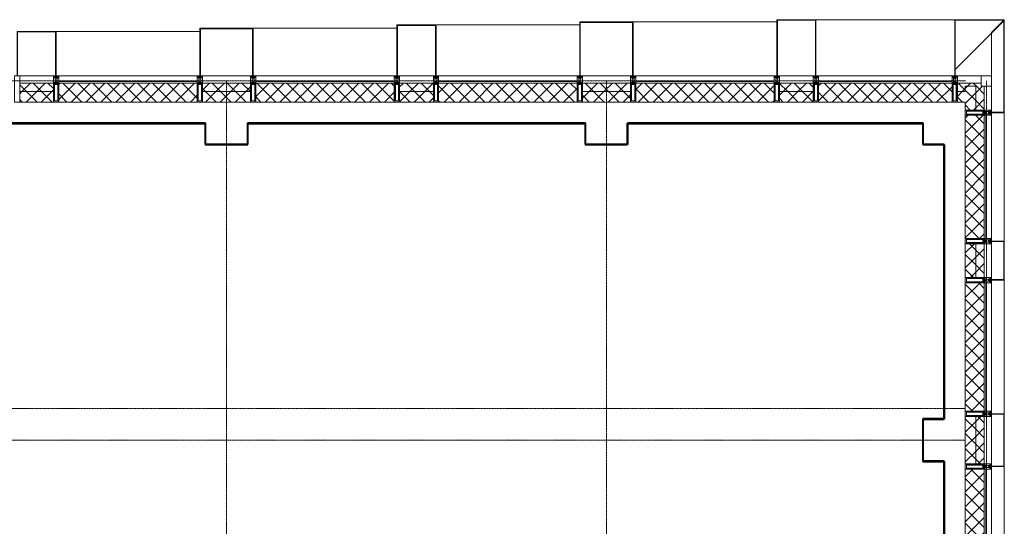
# Model space of a CAD drawing. Header units: millimetres. Extents: x 111868 to 195754, y 7718 to 241935.
# Tile 24 of 31: x 127590 to 136920, y 28885 to 33680. Entities that reach past the tile are written whole.
import ezdxf

# ---------------------------------------------------------------- set-up
doc = ezdxf.new("R2010")
doc.units = ezdxf.units.MM
doc.linetypes.add('ADSK_Линия сетки', pattern=[25, 20, -2.5, 0, -2.5])
doc.linetypes.add('Линия сетки', pattern=[25, 20, -2.5, 0, -2.5])
for name, color, linetype, lineweight in [('Импосты витража', 7, 'Continuous', 18), ('Колонны', 7, 'Continuous', 18), ('Оси', 7, 'Continuous', 9), ('Перекрытия', 7, 'Continuous', 18), ('Стены разрез', 7, 'Continuous', 40), ('Стены штриховка', 7, 'Continuous', 40), ('Элементы узлов', 7, 'Continuous', 18)]:
    doc.layers.add(name, color=color, linetype=linetype, lineweight=lineweight)
pattern_1 = [(45, (0, 0), (-70.71068, 70.71068), []), (135, (0, 0), (-70.71068, -70.71068), [])]

# ---------------------------------------------------------------- blocks, each defined once
blk = doc.blocks.new('135_SLK_K4_AR_rvt-1-МКСС_К4_L27_91_200__ТехЭтаж')
at = {"layer": 'Перекрытия', "color": 254, "true_color": 0xcccccc}
for p, q in [((129350, 32700), (126150, 32700)), ((129350, 32500), (129350, 32700)), ((132950, 32700), (129750, 32700)), ((129750, 32700), (129750, 32500)), ((132950, 32500), (132950, 32700)), ((136150, 32700), (133350, 32700)), ((133350, 32700), (133350, 32500)), ((136150, 32500), (136150, 32700)), ((129750, 32500), (129350, 32500)), ((133350, 32500), (132950, 32500)), ((136350, 32500), (136150, 32500)), ((136350, 29900), (136350, 32500)), ((136150, 29500), (136150, 29900)), ((136150, 29900), (136350, 29900)), ((136350, 29500), (136150, 29500)), ((136350, 28000), (136350, 29500))]:
    blk.add_line(p, q, dxfattribs=at)
at = {"layer": 'Стены разрез', "color": 254, "true_color": 0xcccccc}
for p, q in [((129349, 32700), (126150, 32700)), ((126151, 32699), (129349, 32699)), ((129350, 32700), (129349, 32700)), ((129349, 32699), (129349, 32500)), ((129350, 32500), (129350, 32700)), ((132949, 32700), (129750, 32700)), ((129750, 32700), (129750, 32699)), ((129750, 32699), (129750, 32500)), ((129751, 32699), (132949, 32699)), ((129751, 32499), (129751, 32699)), ((132950, 32700), (132949, 32700)), ((132949, 32699), (132949, 32500)), ((132950, 32500), (132950, 32700)), ((136150, 32700), (133350, 32700)), ((133350, 32700), (133350, 32699)), ((133350, 32699), (133350, 32500)), ((133351, 32699), (136149, 32699)), ((133351, 32499), (133351, 32699)), ((136149, 32699), (136149, 32500)), ((136150, 32699), (136150, 32700)), ((136150, 32500), (136150, 32699)), ((129349, 32500), (129349, 32499)), ((129349, 32499), (129750, 32499)), ((129750, 32500), (129350, 32500)), ((129750, 32499), (129751, 32499)), ((132949, 32500), (132949, 32499)), ((132949, 32499), (133350, 32499)), ((133350, 32500), (132950, 32500)), ((133350, 32499), (133351, 32499)), ((136149, 32500), (136149, 32499)), ((136149, 32499), (136349, 32499)), ((136349, 32500), (136150, 32500)), ((136350, 32500), (136349, 32500)), ((136349, 32499), (136349, 29901)), ((136350, 29901), (136350, 32500)), ((136150, 29901), (136149, 29901)), ((136149, 29901), (136149, 29500)), ((136349, 29901), (136150, 29901)), ((136150, 29500), (136150, 29900)), ((136150, 29900), (136350, 29900)), ((136350, 29900), (136350, 29901)), ((136149, 29500), (136149, 29499)), ((136149, 29499), (136349, 29499)), ((136349, 29500), (136150, 29500)), ((136350, 29500), (136349, 29500)), ((136349, 29499), (136349, 28001)), ((136350, 28001), (136350, 29500))]:
    blk.add_line(p, q, dxfattribs=at)
blk = doc.blocks.new('Rectangular Mullion - R_StandardFrame_50Wx250H-5816797-МКСС_К4_L27_91_200__ТехЭтаж')
at = {"layer": 'Импосты витража', "color": 254, "lineweight": 5, "true_color": 0xcccccc}
blk.add_line((136800, 32825), (136800, 33050), dxfattribs=at)
blk = doc.blocks.new('Rectangular Mullion - R_StandardFrame_50Wx250H-4879929-МКСС_К4_L27_91_200__ТехЭтаж')
at = {"layer": 'Импосты витража', "color": 254, "lineweight": 5, "true_color": 0xcccccc}
blk.add_line((136800, 18575), (136800, 19025), dxfattribs=at)
blk = doc.blocks.new('Rectangular Mullion - 50Wx250H-2623690-МКСС_К4_L27_91_200__ТехЭтаж')
at = {"layer": 'Элементы узлов', "color": 254, "lineweight": 5, "true_color": 0xcccccc}
for p, q in [((-25, 65.2), (-25, 250)), ((-25, 250), (0, 250)), ((-23, 237.3), (0, 237.3)), ((-23, 237.3), (-23, 73.6)), ((-14.9, 84), (-14.9, 237.3)), ((25, 250), (0, 250)), ((23, 237.3), (0, 237.3)), ((14.9, 84), (14.9, 237.3)), ((23, 237.3), (23, 73.6)), ((25, 65.2), (25, 250)), ((-14, 65.2), (-25, 65.2)), ((-23.8, 14.6), (-25, 14.2)), ((-25, 0), (-25, 14.2)), ((-22.3, 17), (-23.8, 17)), ((-23.8, 17), (-23.8, 14.6)), ((-22.5, 10.6), (-23.8, 14.6)), ((-22.5, 10.6), (-23.7, 9.9)), ((-23.7, 1.3), (-23.7, 9.9)), ((-23.7, 1.3), (-11.8, 1.3)), ((-23.2, 10.2), (-22.5, 8)), ((0, 84), (-23, 84)), ((-0.5, 73.6), (-23, 73.6)), ((-22.5, 8), (-22.5, 4.5)), ((-21.3, 4.5), (-22.5, 4.5)), ((-22.3, 17), (-22.3, 16)), ((-22.3, 16), (-21.3, 16)), ((-19, 17.6), (-21.3, 16)), ((-21.3, 4.5), (-21.3, 6.5)), ((-21.3, 6.5), (-14.2, 6.5)), ((-18.4, 16.6), (-19, 17.6)), ((-7.4, 16.6), (-18.4, 16.6)), ((-14.2, 6.5), (-14.2, 4.5)), ((-13.2, 4.5), (-14.2, 4.5)), ((-14, 71.3), (-14, 65.2)), ((-10, 71.3), (-14, 71.3)), ((-13.2, 4.5), (-12.2, 7.2)), ((-12.7, 7.6), (-11.3, 11.4)), ((-12.7, 7.6), (-11.8, 6.9)), ((-12.2, 9), (-12.2, 14.8)), ((-12.2, 14.8), (0, 14.8)), ((-11.8, 1.3), (-11.8, 6.9)), ((-10.5, 11.2), (-11.3, 11.4)), ((-10.5, 1.5), (-10.5, 11.2)), ((-4.8, 1.5), (-10.5, 1.5)), ((-10, 53), (-10, 71.3)), ((-8.7, 53), (-10, 53)), ((-10, 53), (-10, 17)), ((-10, 17), (-7.5, 17)), ((-8.7, 53), (-7, 54.7)), ((-8.5, 23), (-1.5, 30)), ((-8.5, 18.5), (-8.5, 23)), ((-7.5, 18.5), (-8.5, 18.5)), ((-7.5, 17), (-7.5, 18.5)), ((-7.4, 18), (-7.4, 16.6)), ((-2.6, 18), (-7.4, 18)), ((-7, 65.2), (-5.9, 67.3)), ((-7, 65.2), (-7, 54.7)), ((-4.1, 67.3), (-5.9, 67.3)), ((0, 8), (-4.8, 8)), ((-4.8, 1.5), (-4.8, 8)), ((-4.1, 67.3), (-2.9, 65.1)), ((-2.9, 65.1), (-2.9, 54.6)), ((-1.3, 53), (-2.9, 54.6)), ((-2.6, 18), (-2.6, 16.8)), ((-2.6, 16.8), (0, 16.8)), ((-1.5, 30), (0, 30)), ((0, 53), (-1.3, 53)), ((0, 84), (23, 84)), ((0, 53), (1.3, 53)), ((1.5, 30), (0, 30)), ((2.6, 16.8), (0, 16.8)), ((0, 14.8), (0, 16.8)), ((0, 14.8), (0, 16.8)), ((12.2, 14.8), (0, 14.8)), ((0, 0), (0, 8)), ((0, 8), (4.8, 8)), ((0, 0), (0, 8)), ((0.5, 73.6), (23, 73.6)), ((1.3, 53), (2.9, 54.6)), ((8.5, 23), (1.5, 30)), ((2.6, 18), (2.6, 16.8)), ((2.6, 18), (7.4, 18)), ((4.1, 67.3), (2.9, 65.1)), ((2.9, 65.1), (2.9, 54.6)), ((4.1, 67.3), (5.9, 67.3)), ((4.8, 1.5), (4.8, 8)), ((4.8, 1.5), (10.5, 1.5)), ((7, 65.2), (5.9, 67.3)), ((7, 65.2), (7, 54.7)), ((8.7, 53), (7, 54.7)), ((7.4, 18), (7.4, 16.6)), ((7.4, 16.6), (18.4, 16.6)), ((7.5, 18.5), (8.5, 18.5)), ((7.5, 17), (7.5, 18.5)), ((10, 17), (7.5, 17)), ((8.5, 18.5), (8.5, 23)), ((8.7, 53), (10, 53)), ((10, 71.3), (14, 71.3)), ((10, 53), (10, 71.3)), ((10, 53), (10, 17)), ((10.5, 11.2), (11.3, 11.4)), ((10.5, 1.5), (10.5, 11.2)), ((12.7, 7.6), (11.3, 11.4)), ((12.7, 7.6), (11.8, 6.9)), ((11.8, 1.3), (11.8, 6.9)), ((23.7, 1.3), (11.8, 1.3)), ((12.2, 9), (12.2, 14.8)), ((13.2, 4.5), (12.2, 7.2)), ((13.2, 4.5), (14.2, 4.5)), ((14, 71.3), (14, 65.2)), ((14, 65.2), (25, 65.2)), ((21.3, 6.5), (14.2, 6.5)), ((14.2, 6.5), (14.2, 4.5)), ((18.4, 16.6), (19, 17.6)), ((19, 17.6), (21.3, 16)), ((22.3, 16), (21.3, 16)), ((21.3, 4.5), (21.3, 6.5)), ((21.3, 4.5), (22.5, 4.5)), ((22.3, 17), (22.3, 16)), ((22.3, 17), (23.8, 17)), ((22.5, 10.6), (23.8, 14.6)), ((22.5, 10.6), (23.7, 9.9)), ((23.2, 10.2), (22.5, 8)), ((22.5, 8), (22.5, 4.5)), ((23.7, 1.3), (23.7, 9.9)), ((23.8, 17), (23.8, 14.6)), ((23.8, 14.6), (25, 14.2)), ((25, 0), (25, 14.2)), ((-25, 0), (0, 0)), ((25, 0), (0, 0))]:
    blk.add_line(p, q, dxfattribs=at)
for centre, start, end in [((-0.5, 73.1), 360, 90), ((0.5, 73.1), 90, 180)]:
    blk.add_arc(centre, 0.5, start, end, dxfattribs=at)
blk = doc.blocks.new('Rectangular Mullion - R_StandardFrame_50Wx250H-V6-МКСС_К4_L27_91_200__ТехЭтаж')
at = {"layer": 'Импосты витража', "color": 254, "lineweight": 5, "true_color": 0xcccccc}
for p, q in [((-25, 0), (-25, 250)), ((-25, 250), (25, 250)), ((25, 250), (25, 0)), ((0, 0), (-25, 0)), ((25, 0), (5, 0))]:
    blk.add_line(p, q, dxfattribs=at)
blk = doc.blocks.new('Rectangular Mullion - R_StandardFrame_50Wx250H-5991421-МКСС_К4_L27_91_200__ТехЭтаж')
at = {"layer": 'Импосты витража', "color": 254, "lineweight": 5, "true_color": 0xcccccc}
for p, q in [((-25, 0), (-25, 250)), ((-25, 250), (25, 250)), ((25, 250), (25, 0)), ((-5, 0), (-25, 0)), ((25, 0), (0, 0))]:
    blk.add_line(p, q, dxfattribs=at)
blk = doc.blocks.new('Rectangular Mullion - R_StandardFrame_50Wx250H-5991419-МКСС_К4_L27_91_200__ТехЭтаж')
at = {"layer": 'Импосты витража', "color": 254, "lineweight": 5, "true_color": 0xcccccc}
for p, q in [((-25, 0), (-25, 250)), ((-25, 250), (25, 250)), ((25, 250), (25, 0)), ((25, 0), (-25, 0))]:
    blk.add_line(p, q, dxfattribs=at)
blk = doc.blocks.new('Rectangular Mullion - R_StandardFrame_50Wx250H-5804033-МКСС_К4_L27_91_200__ТехЭтаж')
at = {"layer": 'Импосты витража', "color": 254, "lineweight": 5, "true_color": 0xcccccc}
blk.add_line((136800, 20340), (136800, 20660), dxfattribs=at)
blk = doc.blocks.new('Rectangular Mullion - R_StandardFrame_50Wx250H-5991420-МКСС_К4_L27_91_200__ТехЭтаж')
at = {"layer": 'Импосты витража', "color": 254, "lineweight": 5, "true_color": 0xcccccc}
for p, q in [((-25, 0), (-25, 250)), ((-25, 250), (25, 250)), ((25, 250), (25, 0)), ((-5, 0), (-25, 0)), ((25, 0), (0, 0))]:
    blk.add_line(p, q, dxfattribs=at)
blk = doc.blocks.new('Quad Corner Mullion - Q_0_100_-50-5991434-МКСС_К4_L27_91_200__ТехЭтаж')
at = {"layer": 'Импосты витража', "color": 254, "lineweight": 5, "true_color": 0xcccccc}
for p, q in [((-100, 100), (0, 100)), ((-100, 0), (-100, 100)), ((0, 100), (0, 0)), ((0, 0), (-100, 0))]:
    blk.add_line(p, q, dxfattribs=at)
blk = doc.blocks.new('Rectangular Mullion - R_StandardFrame_50Wx250H-5991431-МКСС_К4_L27_91_200__ТехЭтаж')
at = {"layer": 'Импосты витража', "color": 254, "lineweight": 5, "true_color": 0xcccccc}
for p, q in [((-25, 0), (-25, 250)), ((-25, 250), (25, 250)), ((25, 250), (25, 0)), ((25, 0), (-25, 0))]:
    blk.add_line(p, q, dxfattribs=at)
blk = doc.blocks.new('Rectangular Mullion - R_StandardFrame_50Wx250H-5816798-МКСС_К4_L27_91_200__ТехЭтаж')
at = {"layer": 'Импосты витража', "color": 254, "lineweight": 5, "true_color": 0xcccccc}
blk.add_line((136700, 33150), (136475, 33150), dxfattribs=at)
blk = doc.blocks.new('Rectangular Mullion - R_StandardFrame_50Wx250H-5991432-МКСС_К4_L27_91_200__ТехЭтаж')
at = {"layer": 'Импосты витража', "color": 254, "lineweight": 5, "true_color": 0xcccccc}
for p, q in [((-25, 0), (-25, 250)), ((-25, 250), (25, 250)), ((25, 250), (25, 0)), ((-5, 0), (-25, 0)), ((25, 0), (0, 0))]:
    blk.add_line(p, q, dxfattribs=at)
blk = doc.blocks.new('Rectangular Mullion - R_StandardFrame_50Wx250H-V7-МКСС_К4_L27_91_200__ТехЭтаж')
at = {"layer": 'Импосты витража', "color": 254, "lineweight": 5, "true_color": 0xcccccc}
for p, q in [((-25, 0), (-25, 250)), ((-25, 250), (25, 250)), ((25, 250), (25, 0)), ((0, 0), (-25, 0)), ((25, 0), (5, 0))]:
    blk.add_line(p, q, dxfattribs=at)
blk = doc.blocks.new('Rectangular Mullion - R_StandardFrame_50Wx250H-5991433-МКСС_К4_L27_91_200__ТехЭтаж')
at = {"layer": 'Импосты витража', "color": 254, "lineweight": 5, "true_color": 0xcccccc}
for p, q in [((-25, 0), (-25, 250)), ((-25, 250), (25, 250)), ((25, 250), (25, 0)), ((-5, 0), (-25, 0)), ((25, 0), (0, 0))]:
    blk.add_line(p, q, dxfattribs=at)
blk = doc.blocks.new('Rectangular Mullion - R_StandardFrame_50Wx250H-V8-МКСС_К4_L27_91_200__ТехЭтаж')
at = {"layer": 'Импосты витража', "color": 254, "lineweight": 5, "true_color": 0xcccccc}
for p, q in [((-25, 0), (-25, 250)), ((-25, 250), (25, 250)), ((25, 250), (25, 0)), ((0, 0), (-25, 0)), ((25, 0), (5, 0))]:
    blk.add_line(p, q, dxfattribs=at)
blk = doc.blocks.new('A_SLK_PAN_Type1 - Прямой тип панели-6537332-МКСС_К4_L27_91_200__ТехЭтаж')
at = {"layer": 'Колонны', "color": 254, "lineweight": 5, "true_color": 0xcccccc}
for p, q in [((-250, 120), (250, 120)), ((-250, 0), (-250, 120)), ((-245, 115), (-245, 0)), ((245, 115), (-245, 115)), ((245, 0), (245, 115)), ((250, 120), (250, 0)), ((-245, 0), (-250, 0)), ((250, 0), (245, 0))]:
    blk.add_line(p, q, dxfattribs=at)
blk = doc.blocks.new('A_SLK_PAN_Type1 - Прямой тип панели-6537333-МКСС_К4_L27_91_200__ТехЭтаж')
at = {"layer": 'Колонны', "color": 254, "lineweight": 5, "true_color": 0xcccccc}
for p, q in [((-185, 120), (185, 120)), ((-185, 0), (-185, 120)), ((-180, 115), (-180, 0)), ((180, 115), (-180, 115)), ((180, 0), (180, 115)), ((185, 120), (185, 0)), ((-180, 0), (-185, 0)), ((185, 0), (180, 0))]:
    blk.add_line(p, q, dxfattribs=at)
blk = doc.blocks.new('A_SLK_PAN_Type1 - Прямой тип панели-6538444-МКСС_К4_L27_91_200__ТехЭтаж')
at = {"layer": 'Колонны', "color": 254, "lineweight": 5, "true_color": 0xcccccc}
for p, q in [((-247.5, 0), (-252.5, 0)), ((-252.5, 0), (-252.5, -510)), ((-247.5, -505), (-247.5, 0)), ((227.5, 0), (-227.5, 0)), ((247.5, 0), (247.5, -505)), ((252.5, 0), (247.5, 0)), ((252.5, -510), (252.5, 0)), ((-252.5, -510), (252.5, -510)), ((247.5, -505), (-247.5, -505))]:
    blk.add_line(p, q, dxfattribs=at)
blk = doc.blocks.new('A_SLK_PAN_Type1 - Прямой тип панели-6538445-МКСС_К4_L27_91_200__ТехЭтаж')
at = {"layer": 'Колонны', "color": 254, "lineweight": 5, "true_color": 0xcccccc}
for p, q in [((-180, 0), (-185, 0)), ((-185, 0), (-185, -530)), ((-180, -525), (-180, 0)), ((160, 0), (-160, 0)), ((180, 0), (180, -525)), ((185, 0), (180, 0)), ((185, -530), (185, 0)), ((-185, -530), (185, -530)), ((180, -525), (-180, -525))]:
    blk.add_line(p, q, dxfattribs=at)
blk = doc.blocks.new('A_SLK_PAN_Type1 - Прямой тип панели-6538446-МКСС_К4_L27_91_200__ТехЭтаж')
at = {"layer": 'Колонны', "color": 254, "lineweight": 5, "true_color": 0xcccccc}
for p, q in [((-247.5, 0), (-252.5, 0)), ((-252.5, 0), (-252.5, -450)), ((-247.5, -445), (-247.5, 0)), ((227.5, 0), (-227.5, 0)), ((247.5, 0), (247.5, -445)), ((252.5, 0), (247.5, 0)), ((252.5, -450), (252.5, 0)), ((-252.5, -450), (252.5, -450)), ((247.5, -445), (-247.5, -445))]:
    blk.add_line(p, q, dxfattribs=at)
blk = doc.blocks.new('A_SLK_PAN_Type1 - Прямой тип панели-6538447-МКСС_К4_L27_91_200__ТехЭтаж')
at = {"layer": 'Колонны', "color": 254, "lineweight": 5, "true_color": 0xcccccc}
for p, q in [((-180, 0), (-185, 0)), ((-185, 0), (-185, -480)), ((-180, -475), (-180, 0)), ((160, 0), (-160, 0)), ((180, 0), (180, -475)), ((185, 0), (180, 0)), ((185, -480), (185, 0)), ((-185, -480), (185, -480)), ((180, -475), (-180, -475))]:
    blk.add_line(p, q, dxfattribs=at)
blk = doc.blocks.new('A_SLK_PAN_Type1 - Прямой тип панели-6538449-МКСС_К4_L27_91_200__ТехЭтаж')
at = {"layer": 'Колонны', "color": 254, "lineweight": 5, "true_color": 0xcccccc}
for p, q in [((-180, 0), (-185, 0)), ((-185, 0), (-185, -420)), ((-180, -415), (-180, 0)), ((160, 0), (-160, 0)), ((180, 0), (180, -415)), ((185, 0), (180, 0)), ((185, -420), (185, 0)), ((-185, -420), (185, -420)), ((180, -415), (-180, -415))]:
    blk.add_line(p, q, dxfattribs=at)
blk = doc.blocks.new('A_OGR_PAN_Отлив - A_OGR_PAN_Отлив-6269146-МКСС_К4_L27_91_200__ТехЭтаж')
at = {"layer": 'Колонны', "color": 254, "lineweight": 5, "true_color": 0xcccccc}
blk.add_line((657.5, 530), (-657.5, 530), dxfattribs=at)
blk = doc.blocks.new('A_OGR_PAN_Отлив - A_OGR_PAN_Отлив-6265529-МКСС_К4_L27_91_200__ТехЭтаж')
at = {"layer": 'Колонны', "color": 254, "lineweight": 5, "true_color": 0xcccccc}
blk.add_line((681.25, 510), (-681.25, 510), dxfattribs=at)
blk = doc.blocks.new('A_OGR_PAN_Отлив - A_OGR_PAN_Отлив-6266392-МКСС_К4_L27_91_200__ТехЭтаж')
at = {"layer": 'Колонны', "color": 254, "lineweight": 5, "true_color": 0xcccccc}
blk.add_line((681.25, 480), (-681.25, 480), dxfattribs=at)
blk = doc.blocks.new('A_OGR_PAN_Отлив - A_OGR_PAN_Отлив-6265509-МКСС_К4_L27_91_200__ТехЭтаж')
at = {"layer": 'Колонны', "color": 254, "lineweight": 5, "true_color": 0xcccccc}
blk.add_line((681.25, 450), (-681.25, 450), dxfattribs=at)
blk = doc.blocks.new('A_OGR_PAN_Отлив - A_OGR_PAN_Отлив-6265499-МКСС_К4_L27_91_200__ТехЭтаж')
at = {"layer": 'Колонны', "color": 254, "lineweight": 5, "true_color": 0xcccccc}
blk.add_line((681.25, 420), (-681.25, 420), dxfattribs=at)
blk = doc.blocks.new('A_OGR_PAN_Отлив - A_OGR_PAN_Отлив-6070778-МКСС_К4_L27_91_200__ТехЭтаж')
at = {"layer": 'Колонны', "color": 254, "lineweight": 5, "true_color": 0xcccccc}
blk.add_line((632.5, 120), (-632.5, 120), dxfattribs=at)
blk = doc.blocks.new('A_OGR_PAN_Отлив - A_OGR_PAN_Отлив-6070770-МКСС_К4_L27_91_200__ТехЭтаж')
at = {"layer": 'Колонны', "color": 254, "lineweight": 5, "true_color": 0xcccccc}
blk.add_line((607.5, 120), (-607.5, 120), dxfattribs=at)
blk = doc.blocks.new('135_SLK_K4_AR_FCD_rvt-1-МКСС_К4_L27_91_200__ТехЭтаж')
at = {"layer": 'Стены разрез', "lineweight": 5, "true_color": 0xcccccc}
h = blk.add_hatch(dxfattribs=at)
h.set_pattern_fill('FP_4', color=254, style=0, pattern_type=2)
h.set_pattern_definition(pattern_1)
h.paths.add_polyline_path([(127910, 33000), (127910, 33080), (127590, 33080), (127590, 33000)])
h = blk.add_hatch(dxfattribs=at)
h.set_pattern_fill('FP_4', color=254, style=0, pattern_type=2)
h.set_pattern_definition(pattern_1)
h.paths.add_polyline_path([(129272.5, 32900), (129272.5, 33080), (127960, 33080), (127960, 32900), (128973.3, 32900)])
h = blk.add_hatch(dxfattribs=at)
h.set_pattern_fill('FP_4', color=254, style=0, pattern_type=2)
h.set_pattern_definition(pattern_1)
h.paths.add_polyline_path([(129777.5, 33000), (129777.5, 33080), (129322.5, 33080), (129322.5, 33000)])
h = blk.add_hatch(dxfattribs=at)
h.set_pattern_fill('FP_4', color=254, style=0, pattern_type=2)
h.set_pattern_definition(pattern_1)
h.paths.add_polyline_path([(131140, 32900), (131140, 33080), (129827.5, 33080), (129827.5, 32900)])
h = blk.add_hatch(dxfattribs=at)
h.set_pattern_fill('FP_4', color=254, style=0, pattern_type=2)
h.set_pattern_definition(pattern_1)
h.paths.add_polyline_path([(131510, 33000), (131510, 33080), (131190, 33080), (131190, 33000)])
h = blk.add_hatch(dxfattribs=at)
h.set_pattern_fill('FP_4', color=254, style=0, pattern_type=2)
h.set_pattern_definition(pattern_1)
h.paths.add_polyline_path([(132872.5, 32900), (132872.5, 33080), (131560, 33080), (131560, 32900), (131719.2, 32900)])
h = blk.add_hatch(dxfattribs=at)
h.set_pattern_fill('FP_4', color=254, style=0, pattern_type=2)
h.set_pattern_definition(pattern_1)
h.paths.add_polyline_path([(133377.5, 33000), (133377.5, 33080), (132922.5, 33080), (132922.5, 33000)])
h = blk.add_hatch(dxfattribs=at)
h.set_pattern_fill('FP_4', color=254, style=0, pattern_type=2)
h.set_pattern_definition(pattern_1)
h.paths.add_polyline_path([(134740, 32900), (134740, 33080), (133427.5, 33080), (133427.5, 32900), (134465, 32900)])
h = blk.add_hatch(dxfattribs=at)
h.set_pattern_fill('FP_4', color=254, style=0, pattern_type=2)
h.set_pattern_definition(pattern_1)
h.paths.add_polyline_path([(135110, 33000), (135110, 33080), (134790, 33080), (134790, 33000)])
h = blk.add_hatch(dxfattribs=at)
h.set_pattern_fill('FP_4', color=254, style=0, pattern_type=2)
h.set_pattern_definition(pattern_1)
h.paths.add_polyline_path([(136425, 32900), (136425, 33080), (135160, 33080), (135160, 32900), (135838, 32900)])
h = blk.add_hatch(dxfattribs=at)
h.set_pattern_fill('FP_4', color=254, style=0, pattern_type=2)
h.set_pattern_definition(pattern_1)
h.paths.add_polyline_path([(136475, 33000), (136550, 33000), (136550, 33050), (136700, 33050), (136700, 33080), (136475, 33080)])
h = blk.add_hatch(dxfattribs=at)
h.set_pattern_fill('FP_4', color=254, style=0, pattern_type=2)
h.set_pattern_definition(pattern_1)
h.paths.add_polyline_path([(136550, 32825), (136650, 32825), (136650, 33050), (136550, 33050), (136550, 32900)])
h = blk.add_hatch(dxfattribs=at)
h.set_pattern_fill('FP_4', color=254, style=0, pattern_type=2)
h.set_pattern_definition(pattern_1)
h.paths.add_polyline_path([(136650, 32825), (136730, 32825), (136730, 33050), (136650, 33050)])
h = blk.add_hatch(dxfattribs=at)
h.set_pattern_fill('FP_4', color=254, style=0, pattern_type=2)
h.set_pattern_definition(pattern_1)
h.paths.add_polyline_path([(127910, 32900), (127910, 33000), (127590, 33000), (127590, 32900)])
h = blk.add_hatch(dxfattribs=at)
h.set_pattern_fill('FP_4', color=254, style=0, pattern_type=2)
h.set_pattern_definition(pattern_1)
h.paths.add_polyline_path([(129777.5, 32900), (129777.5, 33000), (129322.5, 33000), (129322.5, 32900)])
h = blk.add_hatch(dxfattribs=at)
h.set_pattern_fill('FP_4', color=254, style=0, pattern_type=2)
h.set_pattern_definition(pattern_1)
h.paths.add_polyline_path([(131510, 32900), (131510, 33000), (131190, 33000), (131190, 32900)])
h = blk.add_hatch(dxfattribs=at)
h.set_pattern_fill('FP_4', color=254, style=0, pattern_type=2)
h.set_pattern_definition(pattern_1)
h.paths.add_polyline_path([(133377.5, 32900), (133377.5, 33000), (132922.5, 33000), (132922.5, 32900)])
h = blk.add_hatch(dxfattribs=at)
h.set_pattern_fill('FP_4', color=254, style=0, pattern_type=2)
h.set_pattern_definition(pattern_1)
h.paths.add_polyline_path([(135110, 32900), (135110, 33000), (134790, 33000), (134790, 32900)])
h = blk.add_hatch(dxfattribs=at)
h.set_pattern_fill('FP_4', color=254, style=0, pattern_type=2)
h.set_pattern_definition(pattern_1)
h.paths.add_polyline_path([(136550, 32900), (136550, 33000), (136475, 33000), (136475, 32900)])
h = blk.add_hatch(dxfattribs=at)
h.set_pattern_fill('FP_4', color=254, style=0, pattern_type=2)
h.set_pattern_definition(pattern_1)
h.paths.add_polyline_path([(136550, 31610), (136730, 31610), (136730, 32775), (136550, 32775), (136550, 32523.1)])
h = blk.add_hatch(dxfattribs=at)
h.set_pattern_fill('FP_4', color=254, style=0, pattern_type=2)
h.set_pattern_definition(pattern_1)
h.paths.add_polyline_path([(136650, 31240), (136650, 31560), (136550, 31560), (136550, 31240)])
h = blk.add_hatch(dxfattribs=at)
h.set_pattern_fill('FP_4', color=254, style=0, pattern_type=2)
h.set_pattern_definition(pattern_1)
h.paths.add_polyline_path([(136730, 31240), (136730, 31560), (136650, 31560), (136650, 31240)])
h = blk.add_hatch(dxfattribs=at)
h.set_pattern_fill('FP_4', color=254, style=0, pattern_type=2)
h.set_pattern_definition(pattern_1)
h.paths.add_polyline_path([(136730, 29975), (136730, 31190), (136550, 31190), (136550, 29975)])
h = blk.add_hatch(dxfattribs=at)
h.set_pattern_fill('FP_4', color=254, style=0, pattern_type=2)
h.set_pattern_definition(pattern_1)
h.paths.add_polyline_path([(136650, 29475), (136650, 29925), (136550, 29925), (136550, 29475)])
h = blk.add_hatch(dxfattribs=at)
h.set_pattern_fill('FP_4', color=254, style=0, pattern_type=2)
h.set_pattern_definition(pattern_1)
h.paths.add_polyline_path([(136730, 29475), (136730, 29925), (136650, 29925), (136650, 29475)])
h = blk.add_hatch(dxfattribs=at)
h.set_pattern_fill('FP_4', color=254, style=0, pattern_type=2)
h.set_pattern_definition(pattern_1)
h.paths.add_polyline_path([(136730, 28210), (136730, 29425), (136550, 29425), (136550, 28210)])
at = {"layer": 'Колонны', "color": 254, "lineweight": 5, "true_color": 0xcccccc}
for p, q in [((136920, 33680), (136450, 33680)), ((136450, 33680), (136450, 33150)), ((136455, 33150), (136455, 33675)), ((136455, 33675), (136920, 33675)), ((136455, 33210), (136915, 33670)), ((136915, 33675), (136800, 33560)), ((136920, 33675), (136915, 33675)), ((136915, 33675), (136915, 32805)), ((136920, 33675), (136920, 33680)), ((136920, 32800), (136920, 33675)), ((136800, 33560), (136800, 33150)), ((136450, 33150), (136455, 33150)), ((136800, 32805), (136800, 32800)), ((136915, 32805), (136800, 32805)), ((136800, 32800), (136920, 32800))]:
    blk.add_line(p, q, dxfattribs=at)
at = {"layer": 'Стены разрез', "color": 254, "lineweight": 9, "true_color": 0xcccccc}
for p, q in [((129272.5, 33150), (127960, 33150)), ((127960, 33150), (127960, 32900)), ((129272.5, 32900), (129272.5, 33150)), ((131140, 33150), (129827.5, 33150)), ((129827.5, 33150), (129827.5, 32900)), ((131140, 32900), (131140, 33150)), ((132872.5, 33150), (131560, 33150)), ((131560, 33150), (131560, 32900)), ((132872.5, 32900), (132872.5, 33150)), ((134740, 33150), (133427.5, 33150)), ((133427.5, 33150), (133427.5, 32900)), ((134740, 32900), (134740, 33150)), ((136425, 33150), (135160, 33150)), ((135160, 33150), (135160, 32900)), ((136425, 32900), (136425, 33150)), ((127910, 33080), (127590, 33080)), ((127590, 33080), (127590, 32900)), ((127910, 32900), (127910, 33080)), ((129777.5, 33080), (129322.5, 33080)), ((129322.5, 33080), (129322.5, 32900)), ((129777.5, 32900), (129777.5, 33080)), ((131510, 33080), (131190, 33080)), ((131190, 33080), (131190, 32900)), ((131510, 32900), (131510, 33080)), ((133377.5, 33080), (132922.5, 33080)), ((132922.5, 33080), (132922.5, 32900)), ((133377.5, 32900), (133377.5, 33080)), ((135110, 33080), (134790, 33080)), ((134790, 33080), (134790, 32900)), ((135110, 32900), (135110, 33080)), ((136700, 33080), (136475, 33080)), ((136475, 33080), (136475, 32900)), ((136700, 33050), (136700, 33080)), ((136730, 33050), (136700, 33050)), ((136730, 32825), (136730, 33050)), ((127590, 32900), (127910, 32900)), ((127960, 32900), (129272.5, 32900)), ((129322.5, 32900), (129777.5, 32900)), ((129827.5, 32900), (131140, 32900)), ((131190, 32900), (131510, 32900)), ((131560, 32900), (132872.5, 32900)), ((132922.5, 32900), (133377.5, 32900)), ((133427.5, 32900), (134740, 32900)), ((134790, 32900), (135110, 32900)), ((135160, 32900), (136425, 32900)), ((136475, 32900), (136550, 32900)), ((136550, 32900), (136550, 32825)), ((136550, 32825), (136730, 32825)), ((136550, 32775), (136550, 31610)), ((136800, 32775), (136550, 32775)), ((136800, 31610), (136800, 32775)), ((136550, 31610), (136800, 31610)), ((136550, 31560), (136550, 31240)), ((136730, 31560), (136550, 31560)), ((136730, 31240), (136730, 31560)), ((136550, 31240), (136730, 31240)), ((136550, 31190), (136550, 29975)), ((136800, 31190), (136550, 31190)), ((136800, 29975), (136800, 31190)), ((136550, 29975), (136800, 29975)), ((136550, 29925), (136550, 29475)), ((136730, 29925), (136550, 29925)), ((136730, 29475), (136730, 29925)), ((136550, 29475), (136730, 29475)), ((136550, 29425), (136550, 28210)), ((136800, 29425), (136550, 29425)), ((136800, 28210), (136800, 29425))]:
    blk.add_line(p, q, dxfattribs=at)
at = {"layer": 'Стены штриховка', "color": 254, "lineweight": 9, "true_color": 0xcccccc}
for p, q in [((129272.5, 33095), (127960, 33095)), ((129272.5, 33080), (127960, 33080)), ((131140, 33095), (129827.5, 33095)), ((131140, 33080), (129827.5, 33080)), ((132872.5, 33095), (131560, 33095)), ((132872.5, 33080), (131560, 33080)), ((134740, 33095), (133427.5, 33095)), ((134740, 33080), (133427.5, 33080)), ((136425, 33095), (135160, 33095)), ((136425, 33080), (135160, 33080)), ((136550, 33050), (136550, 33000)), ((136650, 33050), (136550, 33050)), ((136550, 33000), (136550, 33050)), ((136550, 33050), (136650, 33050)), ((136650, 32825), (136650, 33050)), ((127910, 33000), (127590, 33000)), ((129777.5, 33000), (129322.5, 33000)), ((131510, 33000), (131190, 33000)), ((133377.5, 33000), (132922.5, 33000)), ((135110, 33000), (134790, 33000)), ((136550, 33000), (136475, 33000)), ((136730, 31610), (136730, 32775)), ((136745, 31610), (136745, 32775)), ((136650, 31240), (136650, 31560)), ((136730, 29975), (136730, 31190)), ((136745, 29975), (136745, 31190)), ((136650, 29475), (136650, 29925)), ((136730, 28210), (136730, 29425)), ((136745, 28210), (136745, 29425))]:
    blk.add_line(p, q, dxfattribs=at)
at = {"layer": 'Импосты витража', "color": 254, "lineweight": 5, "true_color": 0xcccccc, "extrusion": (0, 0, -1)}
for name, p, rotation in [('Rectangular Mullion - R_StandardFrame_50Wx250H-V8-МКСС_К4_L27_91_200__ТехЭтаж', (-127565, 33150), 180), ('Rectangular Mullion - 50Wx250H-2623690-МКСС_К4_L27_91_200__ТехЭтаж', (-127935, 33150), 180), ('Rectangular Mullion - R_StandardFrame_50Wx250H-5991433-МКСС_К4_L27_91_200__ТехЭтаж', (-127935, 33150), 180), ('Rectangular Mullion - 50Wx250H-2623690-МКСС_К4_L27_91_200__ТехЭтаж', (-129297.5, 33150), 180), ('Rectangular Mullion - R_StandardFrame_50Wx250H-V7-МКСС_К4_L27_91_200__ТехЭтаж', (-129297.5, 33150), 180), ('Rectangular Mullion - 50Wx250H-2623690-МКСС_К4_L27_91_200__ТехЭтаж', (-129802.5, 33150), 180), ('Rectangular Mullion - R_StandardFrame_50Wx250H-5991433-МКСС_К4_L27_91_200__ТехЭтаж', (-129802.5, 33150), 180), ('Rectangular Mullion - 50Wx250H-2623690-МКСС_К4_L27_91_200__ТехЭтаж', (-131165, 33150), 180), ('Rectangular Mullion - R_StandardFrame_50Wx250H-V8-МКСС_К4_L27_91_200__ТехЭтаж', (-131165, 33150), 180), ('Rectangular Mullion - 50Wx250H-2623690-МКСС_К4_L27_91_200__ТехЭтаж', (-131535, 33150), 180), ('Rectangular Mullion - R_StandardFrame_50Wx250H-5991420-МКСС_К4_L27_91_200__ТехЭтаж', (-131535, 33150), 180), ('Rectangular Mullion - 50Wx250H-2623690-МКСС_К4_L27_91_200__ТехЭтаж', (-132897.5, 33150), 180), ('Rectangular Mullion - R_StandardFrame_50Wx250H-V7-МКСС_К4_L27_91_200__ТехЭтаж', (-132897.5, 33150), 180), ('Rectangular Mullion - 50Wx250H-2623690-МКСС_К4_L27_91_200__ТехЭтаж', (-133402.5, 33150), 180), ('Rectangular Mullion - R_StandardFrame_50Wx250H-5991432-МКСС_К4_L27_91_200__ТехЭтаж', (-133402.5, 33150), 180), ('Rectangular Mullion - 50Wx250H-2623690-МКСС_К4_L27_91_200__ТехЭтаж', (-134765, 33150), 180), ('Rectangular Mullion - R_StandardFrame_50Wx250H-V7-МКСС_К4_L27_91_200__ТехЭтаж', (-134765, 33150), 180), ('Rectangular Mullion - 50Wx250H-2623690-МКСС_К4_L27_91_200__ТехЭтаж', (-135135, 33150), 180), ('Rectangular Mullion - R_StandardFrame_50Wx250H-5991432-МКСС_К4_L27_91_200__ТехЭтаж', (-135135, 33150), 180), ('Rectangular Mullion - 50Wx250H-2623690-МКСС_К4_L27_91_200__ТехЭтаж', (-136450, 33150), 180), ('Rectangular Mullion - R_StandardFrame_50Wx250H-5991431-МКСС_К4_L27_91_200__ТехЭтаж', (-136450, 33150), 180), ('Quad Corner Mullion - Q_0_100_-50-5991434-МКСС_К4_L27_91_200__ТехЭтаж', (-136800, 33150), 180), ('Rectangular Mullion - 50Wx250H-2623690-МКСС_К4_L27_91_200__ТехЭтаж', (-136800, 32800), 270), ('Rectangular Mullion - R_StandardFrame_50Wx250H-5991419-МКСС_К4_L27_91_200__ТехЭтаж', (-136800, 32800), 270), ('Rectangular Mullion - 50Wx250H-2623690-МКСС_К4_L27_91_200__ТехЭтаж', (-136800, 31585), 270), ('Rectangular Mullion - R_StandardFrame_50Wx250H-V6-МКСС_К4_L27_91_200__ТехЭтаж', (-136800, 31585), 270), ('Rectangular Mullion - 50Wx250H-2623690-МКСС_К4_L27_91_200__ТехЭтаж', (-136800, 31215), 270), ('Rectangular Mullion - R_StandardFrame_50Wx250H-5991420-МКСС_К4_L27_91_200__ТехЭтаж', (-136800, 31215), 270), ('Rectangular Mullion - 50Wx250H-2623690-МКСС_К4_L27_91_200__ТехЭтаж', (-136800, 29950), 270), ('Rectangular Mullion - R_StandardFrame_50Wx250H-V6-МКСС_К4_L27_91_200__ТехЭтаж', (-136800, 29950), 270), ('Rectangular Mullion - 50Wx250H-2623690-МКСС_К4_L27_91_200__ТехЭтаж', (-136800, 29450), 270), ('Rectangular Mullion - R_StandardFrame_50Wx250H-5991421-МКСС_К4_L27_91_200__ТехЭтаж', (-136800, 29450), 270)]:
    blk.add_blockref(name, p, dxfattribs=dict(at, rotation=rotation))
at = {"layer": 'Импосты витража', "color": 254, "lineweight": 5, "true_color": 0xcccccc}
for name, p in [('Rectangular Mullion - R_StandardFrame_50Wx250H-5816798-МКСС_К4_L27_91_200__ТехЭтаж', (0, 0)), ('Rectangular Mullion - R_StandardFrame_50Wx250H-5816797-МКСС_К4_L27_91_200__ТехЭтаж', (0, 0)), ('Rectangular Mullion - R_StandardFrame_50Wx250H-5804033-МКСС_К4_L27_91_200__ТехЭтаж', (0, 10900)), ('Rectangular Mullion - R_StandardFrame_50Wx250H-4879929-МКСС_К4_L27_91_200__ТехЭтаж', (0, 10900))]:
    blk.add_blockref(name, p, dxfattribs=at)
at = {"layer": 'Колонны', "color": 254, "lineweight": 5, "true_color": 0xcccccc}
for name, p, rotation in [('A_SLK_PAN_Type1 - Прямой тип панели-6538446-МКСС_К4_L27_91_200__ТехЭтаж', (129550, 33150), 180), ('A_SLK_PAN_Type1 - Прямой тип панели-6538447-МКСС_К4_L27_91_200__ТехЭтаж', (131350, 33150), 180), ('A_SLK_PAN_Type1 - Прямой тип панели-6538444-МКСС_К4_L27_91_200__ТехЭтаж', (133150, 33150), 180), ('A_SLK_PAN_Type1 - Прямой тип панели-6538445-МКСС_К4_L27_91_200__ТехЭтаж', (134950, 33150), 180), ('A_SLK_PAN_Type1 - Прямой тип панели-6538449-МКСС_К4_L27_91_200__ТехЭтаж', (127750, 33150), 180), ('A_OGR_PAN_Отлив - A_OGR_PAN_Отлив-6070770-МКСС_К4_L27_91_200__ТехЭтаж', (136800, 32192.5), 269.9999999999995), ('A_SLK_PAN_Type1 - Прямой тип панели-6537333-МКСС_К4_L27_91_200__ТехЭтаж', (136800, 31400), 269.9999999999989), ('A_OGR_PAN_Отлив - A_OGR_PAN_Отлив-6070778-МКСС_К4_L27_91_200__ТехЭтаж', (136800, 30582.5), 269.9999999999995), ('A_SLK_PAN_Type1 - Прямой тип панели-6537332-МКСС_К4_L27_91_200__ТехЭтаж', (136800, 29700), 269.9999999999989), ('A_OGR_PAN_Отлив - A_OGR_PAN_Отлив-6070778-МКСС_К4_L27_91_200__ТехЭтаж', (136800, 28817.5), 269.9999999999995)]:
    blk.add_blockref(name, p, dxfattribs=dict(at, rotation=rotation))
for name, p in [('A_OGR_PAN_Отлив - A_OGR_PAN_Отлив-6265509-МКСС_К4_L27_91_200__ТехЭтаж', (130483.8, 33150)), ('A_OGR_PAN_Отлив - A_OGR_PAN_Отлив-6266392-МКСС_К4_L27_91_200__ТехЭтаж', (132216.3, 33150)), ('A_OGR_PAN_Отлив - A_OGR_PAN_Отлив-6265529-МКСС_К4_L27_91_200__ТехЭтаж', (134083.8, 33150)), ('A_OGR_PAN_Отлив - A_OGR_PAN_Отлив-6269146-МКСС_К4_L27_91_200__ТехЭтаж', (135792.5, 33150)), ('A_OGR_PAN_Отлив - A_OGR_PAN_Отлив-6265499-МКСС_К4_L27_91_200__ТехЭтаж', (128616.3, 33150))]:
    blk.add_blockref(name, p, dxfattribs=at)

msp = doc.modelspace()

# ---------------------------------------------------------------- linework, layer by layer
at = {"layer": 'Оси', "linetype": 'ADSK_Линия сетки'}
for p, q in [((136551, 33100), (112685.6, 33100)), ((136551, 30000), (113955.6, 30000)), ((136551, 29700), (112685.6, 29700))]:
    msp.add_line(p, q, dxfattribs=at)
at = {"layer": 'Оси', "linetype": 'Линия сетки'}
for p, q in [((129550, 12025.7), (129550, 33100)), ((133150, 12025.7), (133150, 33100)), ((136750, 12025.7), (136750, 33100))]:
    msp.add_line(p, q, dxfattribs=at)

# ---------------------------------------------------------------- block references
at = {"lineweight": 5}
for name in ['135_SLK_K4_AR_FCD_rvt-1-МКСС_К4_L27_91_200__ТехЭтаж', '135_SLK_K4_AR_rvt-1-МКСС_К4_L27_91_200__ТехЭтаж']:
    msp.add_blockref(name, (0, 0), dxfattribs=at)

doc.saveas('drawing.dxf')
